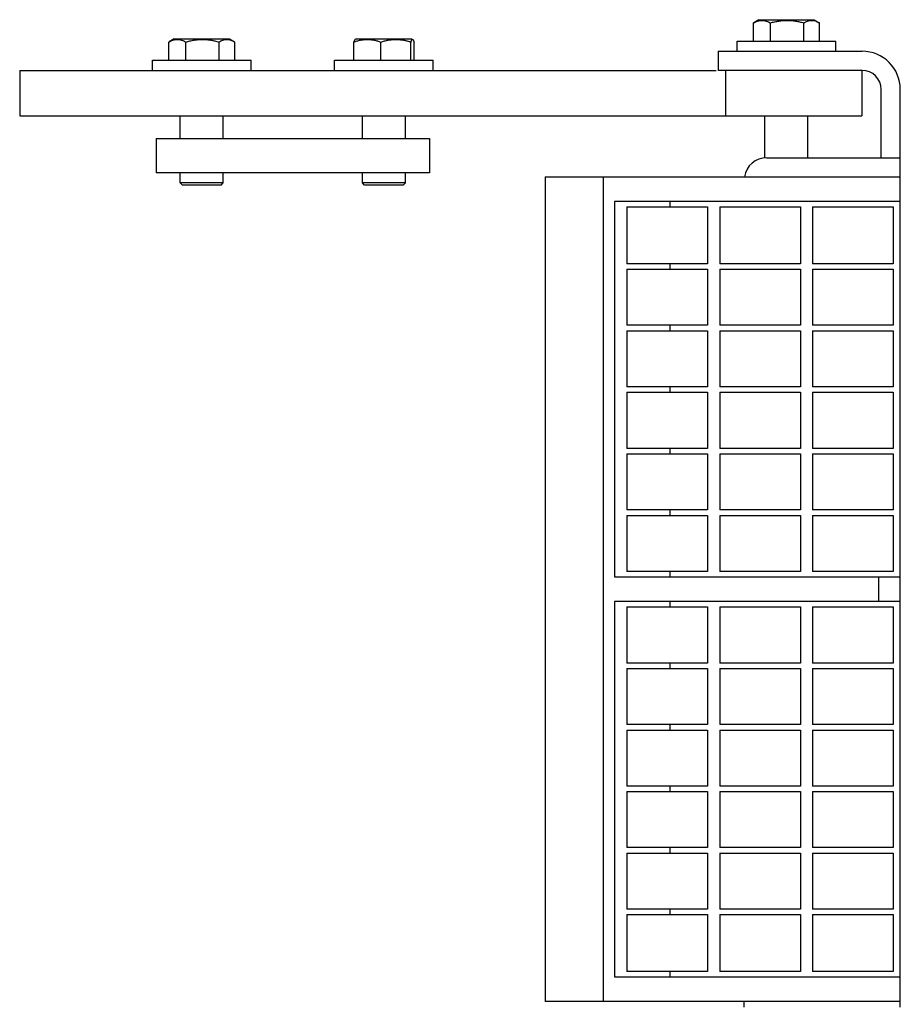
# Model space of a CAD drawing. Header units: inches. Extents: x 0 to 132, y 0 to 102.
# Tile 7 of 8: x 34.65 to 39.48, y 86.82 to 92.23. Entities that reach past the tile are written whole.
import ezdxf

# ---------------------------------------------------------------- set-up
doc = ezdxf.new("R2010")
doc.units = ezdxf.units.IN
doc.header["$LTSCALE"] = 7.26
doc.header["$MEASUREMENT"] = 0
for name, color, linetype in [('518353_WW_518353_24_BL4', 7, 'CONTINUOUS'), ('520309_BL92', 7, 'CONTINUOUS'), ('532387_BL93', 7, 'CONTINUOUS'), ('807_1830_10_1_SOLID1_BL122', 7, 'CONTINUOUS'), ('807_1830_11_1_SOLID1_BL193', 7, 'CONTINUOUS'), ('807_1830_12_1_SOLID1_BL186', 7, 'CONTINUOUS'), ('807_1830_13_1_SOLID1_BL188', 7, 'CONTINUOUS'), ('807_1830_14_1_SOLID1_BL120', 7, 'CONTINUOUS'), ('807_1830_15_1_SOLID1_BL161', 7, 'CONTINUOUS'), ('807_1830_16_1_SOLID1_BL156', 7, 'CONTINUOUS'), ('807_1830_17_1_SOLID1_BL157', 7, 'CONTINUOUS'), ('807_1830_18_1_SOLID1_BL127', 7, 'CONTINUOUS'), ('807_1830_19_1_SOLID1_BL187', 7, 'CONTINUOUS'), ('807_1830_1_1_SOLID1_BL159', 7, 'CONTINUOUS'), ('807_1830_1_SOLID1_BL185', 7, 'CONTINUOUS'), ('807_1830_20_1_SOLID1_BL183', 7, 'CONTINUOUS'), ('807_1830_21_1_SOLID1_BL118', 7, 'CONTINUOUS'), ('807_1830_22_1_SOLID1_BL116', 7, 'CONTINUOUS'), ('807_1830_23_1_SOLID1_BL158', 7, 'CONTINUOUS'), ('807_1830_24_1_SOLID1_BL154', 7, 'CONTINUOUS'), ('807_1830_25_1_SOLID1_BL121', 7, 'CONTINUOUS'), ('807_1830_26_1_SOLID1_BL155', 7, 'CONTINUOUS'), ('807_1830_27_1_SOLID1_BL129', 7, 'CONTINUOUS'), ('807_1830_28_1_SOLID1_BL125', 7, 'CONTINUOUS'), ('807_1830_29_1_SOLID1_BL182', 7, 'CONTINUOUS'), ('807_1830_2_1_SOLID1_BL160', 7, 'CONTINUOUS'), ('807_1830_30_1_SOLID1_BL192', 7, 'CONTINUOUS'), ('807_1830_31_1_SOLID1_BL123', 7, 'CONTINUOUS'), ('807_1830_32_1_SOLID1_BL162', 7, 'CONTINUOUS'), ('807_1830_33_1_SOLID1_BL152', 7, 'CONTINUOUS'), ('807_1830_34_1_SOLID1_BL191', 7, 'CONTINUOUS'), ('807_1830_35_1_SOLID1_BL189', 7, 'CONTINUOUS'), ('807_1830_36_1_SOLID1_BL163', 7, 'CONTINUOUS'), ('807_1830_3_1_SOLID1_BL128', 7, 'CONTINUOUS'), ('807_1830_4_1_SOLID1_BL184', 7, 'CONTINUOUS'), ('807_1830_5_1_SOLID1_BL190', 7, 'CONTINUOUS'), ('807_1830_6_1_SOLID1_BL153', 7, 'CONTINUOUS'), ('807_1830_7_1_SOLID1_BL119', 7, 'CONTINUOUS'), ('807_1830_8_1_SOLID1_BL124', 7, 'CONTINUOUS'), ('807_1830_9_1_SOLID1_BL126', 7, 'CONTINUOUS'), ('960616MSSF_BL10', 7, 'CONTINUOUS'), ('960616MSSF_BL26', 7, 'CONTINUOUS'), ('960616MSSF_BL9', 7, 'CONTINUOUS')]:
    doc.layers.add(name, color=color, linetype=linetype)

# ---------------------------------------------------------------- blocks, each defined once
blk = doc.blocks.new('518353_WW_518353_24_BL4', base_point=(68.4785, 65.2418))
at = {"layer": '518353_WW_518353_24_BL4', "color": 7, "linetype": 'CONTINUOUS'}
for p, q in [((38.4837, 92.0568), (38.4837, 91.9518)), ((38.4837, 92.0568), (39.2737, 92.0568)), ((39.2737, 91.9518), (38.4837, 91.9518)), ((39.3787, 91.4718), (39.3787, 91.8468)), ((39.4837, 91.3668), (39.4837, 91.8468)), ((38.7507, 91.4718), (39.4837, 91.4718)), ((38.6257, 86.8068), (38.6257, 86.8368)), ((39.4837, 86.8068), (39.4837, 86.8368))]:
    blk.add_line(p, q, dxfattribs=at)
for centre, radius, start, end in [((39.2737, 91.8468), 0.21, 0, 90), ((39.2737, 91.8468), 0.105, 0, 90), ((38.7507, 91.3468), 0.125, 90, 170.7069)]:
    blk.add_arc(centre, radius, start, end, dxfattribs=at)
blk = doc.blocks.new('960616MSSF_BL9', base_point=(35.6482, 91.7235))
at = {"layer": '960616MSSF_BL9', "color": 7, "linetype": 'CONTINUOUS'}
for p, q in [((35.4664, 92.0069), (35.4664, 92.1075)), ((35.4968, 92.125), (35.4684, 92.1086)), ((35.4968, 92.125), (35.7996, 92.125)), ((35.5609, 92.0069), (35.5609, 92.1075)), ((35.7427, 92.0069), (35.7427, 92.1075)), ((35.7996, 92.125), (35.828, 92.1086)), ((35.8278, 92.1087), (35.83, 92.1075)), ((35.83, 92.0069), (35.83, 92.1075)), ((35.3775, 91.9518), (35.3775, 92.0069)), ((35.3775, 92.0069), (35.9189, 92.0069)), ((35.9189, 91.9518), (35.9189, 92.0069)), ((35.5301, 91.5768), (35.5301, 91.7018)), ((35.7663, 91.5768), (35.7663, 91.7018)), ((35.5301, 91.3337), (35.5301, 91.3888)), ((35.7663, 91.3337), (35.7663, 91.3888)), ((35.5419, 91.3219), (35.5301, 91.3337)), ((35.7663, 91.3337), (35.5301, 91.3337)), ((35.7545, 91.3219), (35.5419, 91.3219)), ((35.7545, 91.3219), (35.7663, 91.3337))]:
    blk.add_line(p, q, dxfattribs=at)
for points, knots in [([(35.4664, 92.1075), (35.4702, 92.1096), (35.4778, 92.1134), (35.4896, 92.1179), (35.5015, 92.1208), (35.5136, 92.1218), (35.5257, 92.1208), (35.5377, 92.1179), (35.5495, 92.1134), (35.5571, 92.1096), (35.5609, 92.1075)], [0, 0, 0, 0, 0.130291, 0.256586, 0.379356, 0.500005, 0.620657, 0.74343, 0.869718, 1, 1, 1, 1]), ([(35.5609, 92.1075), (35.5683, 92.1096), (35.5831, 92.1135), (35.6058, 92.118), (35.6287, 92.1209), (35.6518, 92.1218), (35.6748, 92.1209), (35.6978, 92.118), (35.7204, 92.1135), (35.7353, 92.1096), (35.7427, 92.1075)], [0, 0, 0, 0, 0.125001, 0.250001, 0.375001, 0.5, 0.624999, 0.749999, 0.874999, 1, 1, 1, 1]), ([(35.7427, 92.1075), (35.7461, 92.1095), (35.7529, 92.1133), (35.7635, 92.1177), (35.7743, 92.1207), (35.7852, 92.1218), (35.7961, 92.1211), (35.8069, 92.1185), (35.8176, 92.1143), (35.8244, 92.1107), (35.8278, 92.1087)], [0, 0, 0, 0, 0.131692, 0.258667, 0.381401, 0.501454, 0.621227, 0.743254, 0.869289, 1, 1, 1, 1])]:
    blk.add_open_spline(points, degree=3, knots=knots, dxfattribs=at)
blk = doc.blocks.new('960616MSSF_BL10', base_point=(67.4596, 64.5195))
at = {"layer": '960616MSSF_BL10', "color": 7, "linetype": 'CONTINUOUS'}
for p, q in [((36.4829, 92.0069), (36.4829, 92.1075)), ((36.4968, 92.125), (36.4896, 92.1209)), ((36.4968, 92.125), (36.7996, 92.125)), ((36.6311, 92.0069), (36.6311, 92.1075)), ((36.7964, 92.0069), (36.7964, 92.1075)), ((36.7996, 92.125), (36.8068, 92.1209)), ((36.8135, 92.0069), (36.8135, 92.1075)), ((36.3775, 91.9518), (36.3775, 92.0069)), ((36.3775, 92.0069), (36.9189, 92.0069)), ((36.9189, 91.9518), (36.9189, 92.0069)), ((36.5301, 91.5768), (36.5301, 91.7018)), ((36.7663, 91.5768), (36.7663, 91.7018)), ((36.5301, 91.3337), (36.5301, 91.3888)), ((36.7663, 91.3337), (36.7663, 91.3888)), ((36.5419, 91.3219), (36.5301, 91.3337)), ((36.7663, 91.3337), (36.5301, 91.3337)), ((36.7545, 91.3219), (36.5419, 91.3219)), ((36.7545, 91.3219), (36.7663, 91.3337))]:
    blk.add_line(p, q, dxfattribs=at)
for points, knots in [([(36.4829, 92.1075), (36.4889, 92.1096), (36.501, 92.1135), (36.5194, 92.118), (36.5381, 92.1209), (36.557, 92.1218), (36.5758, 92.1209), (36.5945, 92.118), (36.613, 92.1135), (36.6251, 92.1096), (36.6311, 92.1075)], [0, 0, 0, 0, 0.126059, 0.251308, 0.375861, 0.500001, 0.624142, 0.748695, 0.873943, 1, 1, 1, 1]), ([(36.49, 92.1211), (36.4897, 92.1209), (36.489, 92.1204), (36.4881, 92.1193), (36.4872, 92.118), (36.4863, 92.1164), (36.4855, 92.1145), (36.4842, 92.1115), (36.4834, 92.1091), (36.4829, 92.1075)], [0, 0, 0, 0, 0.073086, 0.160252, 0.262916, 0.381383, 0.515221, 0.663596, 1, 1, 1, 1]), ([(36.6311, 92.1075), (36.6378, 92.1096), (36.6513, 92.1135), (36.6719, 92.118), (36.6928, 92.1209), (36.7138, 92.1218), (36.7348, 92.1209), (36.7556, 92.118), (36.7762, 92.1135), (36.7897, 92.1096), (36.7964, 92.1075)], [0, 0, 0, 0, 0.125444, 0.250548, 0.37536, 0.5, 0.62464, 0.749452, 0.874556, 1, 1, 1, 1]), ([(36.7964, 92.1075), (36.7968, 92.1086), (36.7976, 92.1109), (36.7988, 92.114), (36.8, 92.1166), (36.8012, 92.1187), (36.8023, 92.1201), (36.8032, 92.1209), (36.8038, 92.1213), (36.8045, 92.1215), (36.8051, 92.1215), (36.8058, 92.1214), (36.8062, 92.1212), (36.8064, 92.1211)], [0, 0, 0, 0, 0.200729, 0.380576, 0.537256, 0.668845, 0.774963, 0.819218, 0.858537, 0.894256, 0.928255, 0.962794, 1, 1, 1, 1]), ([(36.8064, 92.1211), (36.8067, 92.1209), (36.8074, 92.1204), (36.8083, 92.1193), (36.8092, 92.118), (36.81, 92.1164), (36.8109, 92.1145), (36.8121, 92.1115), (36.813, 92.1091), (36.8135, 92.1075)], [0, 0, 0, 0, 0.073086, 0.160252, 0.262916, 0.381383, 0.515221, 0.663596, 1, 1, 1, 1])]:
    blk.add_open_spline(points, degree=3, knots=knots, dxfattribs=at)
blk = doc.blocks.new('960616MSSF_BL26', base_point=(68.6173, 65.7595))
at = {"layer": '960616MSSF_BL26', "color": 7, "linetype": 'CONTINUOUS'}
for p, q in [((38.6769, 92.1119), (38.6769, 92.2125)), ((38.7073, 92.23), (38.6789, 92.2136)), ((38.7073, 92.23), (39.0101, 92.23)), ((38.7714, 92.1119), (38.7714, 92.2125)), ((38.9532, 92.1119), (38.9532, 92.2125)), ((39.0101, 92.23), (39.0385, 92.2136)), ((39.0383, 92.2137), (39.0405, 92.2125)), ((39.0405, 92.1119), (39.0405, 92.2125)), ((38.588, 92.0568), (38.588, 92.1119)), ((38.588, 92.1119), (39.1294, 92.1119)), ((39.1294, 92.0568), (39.1294, 92.1119)), ((38.7406, 91.4707), (38.7406, 91.7018)), ((38.9768, 91.4718), (38.9768, 91.7018))]:
    blk.add_line(p, q, dxfattribs=at)
for points, knots in [([(38.6769, 92.2125), (38.6807, 92.2146), (38.6883, 92.2184), (38.7001, 92.2229), (38.712, 92.2258), (38.7241, 92.2268), (38.7362, 92.2258), (38.7482, 92.2229), (38.76, 92.2184), (38.7676, 92.2146), (38.7714, 92.2125)], [0, 0, 0, 0, 0.130291, 0.256586, 0.379356, 0.500005, 0.620657, 0.74343, 0.869718, 1, 1, 1, 1]), ([(38.7714, 92.2125), (38.7788, 92.2146), (38.7936, 92.2185), (38.8163, 92.223), (38.8392, 92.2259), (38.8623, 92.2268), (38.8853, 92.2259), (38.9083, 92.223), (38.9309, 92.2185), (38.9458, 92.2146), (38.9532, 92.2125)], [0, 0, 0, 0, 0.125001, 0.250001, 0.375001, 0.5, 0.624999, 0.749999, 0.874999, 1, 1, 1, 1]), ([(38.9532, 92.2125), (38.9566, 92.2145), (38.9634, 92.2183), (38.974, 92.2227), (38.9848, 92.2257), (38.9957, 92.2268), (39.0066, 92.2261), (39.0174, 92.2235), (39.0281, 92.2193), (39.0349, 92.2157), (39.0383, 92.2137)], [0, 0, 0, 0, 0.131692, 0.258667, 0.381401, 0.501454, 0.621227, 0.743254, 0.869289, 1, 1, 1, 1])]:
    blk.add_open_spline(points, degree=3, knots=knots, dxfattribs=at)
blk = doc.blocks.new('520309_BL92', base_point=(66.5083, 64.3808))
at = {"layer": '520309_BL92', "color": 7, "linetype": 'CONTINUOUS'}
for p, q in [((34.6482, 91.9518), (34.6482, 91.7018)), ((34.6482, 91.9518), (38.4725, 91.9518)), ((38.5232, 91.9518), (38.5232, 91.7018)), ((39.2732, 91.9518), (39.2732, 91.7018)), ((34.6482, 91.7018), (39.2732, 91.7018))]:
    blk.add_line(p, q, dxfattribs=at)
blk = doc.blocks.new('532387_BL93', base_point=(66.6958, 64.2558))
at = {"layer": '532387_BL93', "color": 7, "linetype": 'CONTINUOUS'}
for p, q in [((35.3982, 91.5768), (35.3982, 91.3888)), ((35.3982, 91.5768), (36.8982, 91.5768)), ((36.8982, 91.5768), (36.8982, 91.3888)), ((36.8982, 91.3888), (35.3982, 91.3888))]:
    blk.add_line(p, q, dxfattribs=at)
blk = doc.blocks.new('807_1830_22_1_SOLID1_BL116', base_point=(67.6585, 65.9508))
at = {"layer": '807_1830_22_1_SOLID1_BL116', "color": 7, "linetype": 'CONTINUOUS'}
for p, q in [((37.5337, 91.3668), (37.5337, 86.8368)), ((37.5337, 91.3668), (39.4837, 91.3668)), ((37.8537, 86.8368), (37.8537, 91.3668)), ((39.4837, 86.8368), (39.4837, 91.3668)), ((37.9137, 91.2318), (37.9137, 89.1693)), ((39.4837, 91.2318), (37.9137, 91.2318)), ((38.2191, 91.2018), (38.2191, 91.2318)), ((38.2191, 90.8593), (38.2191, 90.8893)), ((38.2191, 90.5213), (38.2191, 90.5513)), ((38.2191, 90.1833), (38.2191, 90.2133)), ((38.2191, 89.8453), (38.2191, 89.8753)), ((38.2191, 89.5073), (38.2191, 89.5373)), ((38.2191, 89.1693), (38.2191, 89.1993)), ((37.9137, 89.1693), (39.4837, 89.1693)), ((39.3639, 89.1693), (39.3639, 89.0343)), ((37.9137, 89.0343), (37.9137, 86.9718)), ((39.4837, 89.0343), (37.9137, 89.0343)), ((38.2191, 89.0043), (38.2191, 89.0343)), ((38.2191, 88.6663), (38.2191, 88.6963)), ((38.2191, 88.3283), (38.2191, 88.3583)), ((38.2191, 87.9903), (38.2191, 88.0203)), ((38.2191, 87.6523), (38.2191, 87.6823)), ((38.2191, 87.3143), (38.2191, 87.3443)), ((37.9137, 86.9718), (39.4837, 86.9718)), ((38.2191, 86.9718), (38.2191, 87.0018)), ((39.4837, 86.8368), (37.5337, 86.8368))]:
    blk.add_line(p, q, dxfattribs=at)
blk = doc.blocks.new('807_1830_21_1_SOLID1_BL118', base_point=(38.2037, 91.0456))
at = {"layer": '807_1830_21_1_SOLID1_BL118', "color": 7, "linetype": 'CONTINUOUS'}
for p, q in [((37.9822, 91.2018), (37.9822, 90.8893)), ((37.9822, 91.2018), (38.4252, 91.2018)), ((38.4252, 91.2018), (38.4252, 90.8893)), ((38.4252, 90.8893), (37.9822, 90.8893))]:
    blk.add_line(p, q, dxfattribs=at)
blk = doc.blocks.new('807_1830_7_1_SOLID1_BL119', base_point=(38.2037, 90.7053))
at = {"layer": '807_1830_7_1_SOLID1_BL119', "color": 7, "linetype": 'CONTINUOUS'}
for p, q in [((37.9822, 90.8593), (37.9822, 90.5513)), ((37.9822, 90.8593), (38.4252, 90.8593)), ((38.4252, 90.8593), (38.4252, 90.5513)), ((38.4252, 90.5513), (37.9822, 90.5513))]:
    blk.add_line(p, q, dxfattribs=at)
blk = doc.blocks.new('807_1830_14_1_SOLID1_BL120', base_point=(38.2037, 90.3673))
at = {"layer": '807_1830_14_1_SOLID1_BL120', "color": 7, "linetype": 'CONTINUOUS'}
for p, q in [((37.9822, 90.5213), (37.9822, 90.2133)), ((37.9822, 90.5213), (38.4252, 90.5213)), ((38.4252, 90.5213), (38.4252, 90.2133)), ((38.4252, 90.2133), (37.9822, 90.2133))]:
    blk.add_line(p, q, dxfattribs=at)
blk = doc.blocks.new('807_1830_25_1_SOLID1_BL121', base_point=(38.2037, 90.0293))
at = {"layer": '807_1830_25_1_SOLID1_BL121', "color": 7, "linetype": 'CONTINUOUS'}
for p, q in [((37.9822, 90.1833), (37.9822, 89.8753)), ((37.9822, 90.1833), (38.4252, 90.1833)), ((38.4252, 90.1833), (38.4252, 89.8753)), ((38.4252, 89.8753), (37.9822, 89.8753))]:
    blk.add_line(p, q, dxfattribs=at)
blk = doc.blocks.new('807_1830_10_1_SOLID1_BL122', base_point=(38.2037, 89.6913))
at = {"layer": '807_1830_10_1_SOLID1_BL122', "color": 7, "linetype": 'CONTINUOUS'}
for p, q in [((37.9822, 89.8453), (37.9822, 89.5373)), ((37.9822, 89.8453), (38.4252, 89.8453)), ((38.4252, 89.8453), (38.4252, 89.5373)), ((38.4252, 89.5373), (37.9822, 89.5373))]:
    blk.add_line(p, q, dxfattribs=at)
blk = doc.blocks.new('807_1830_31_1_SOLID1_BL123', base_point=(38.2037, 89.3533))
at = {"layer": '807_1830_31_1_SOLID1_BL123', "color": 7, "linetype": 'CONTINUOUS'}
for p, q in [((37.9822, 89.5073), (37.9822, 89.1993)), ((37.9822, 89.5073), (38.4252, 89.5073)), ((38.4252, 89.5073), (38.4252, 89.1993)), ((38.4252, 89.1993), (37.9822, 89.1993))]:
    blk.add_line(p, q, dxfattribs=at)
blk = doc.blocks.new('807_1830_8_1_SOLID1_BL124', base_point=(38.2037, 88.8503))
at = {"layer": '807_1830_8_1_SOLID1_BL124', "color": 7, "linetype": 'CONTINUOUS'}
for p, q in [((37.9822, 89.0043), (37.9822, 88.6963)), ((37.9822, 89.0043), (38.4252, 89.0043)), ((38.4252, 89.0043), (38.4252, 88.6963)), ((38.4252, 88.6963), (37.9822, 88.6963))]:
    blk.add_line(p, q, dxfattribs=at)
blk = doc.blocks.new('807_1830_28_1_SOLID1_BL125', base_point=(38.2037, 88.5123))
at = {"layer": '807_1830_28_1_SOLID1_BL125', "color": 7, "linetype": 'CONTINUOUS'}
for p, q in [((37.9822, 88.6663), (37.9822, 88.3583)), ((37.9822, 88.6663), (38.4252, 88.6663)), ((38.4252, 88.6663), (38.4252, 88.3583)), ((38.4252, 88.3583), (37.9822, 88.3583))]:
    blk.add_line(p, q, dxfattribs=at)
blk = doc.blocks.new('807_1830_9_1_SOLID1_BL126', base_point=(38.2037, 88.1743))
at = {"layer": '807_1830_9_1_SOLID1_BL126', "color": 7, "linetype": 'CONTINUOUS'}
for p, q in [((37.9822, 88.3283), (37.9822, 88.0203)), ((37.9822, 88.3283), (38.4252, 88.3283)), ((38.4252, 88.3283), (38.4252, 88.0203)), ((38.4252, 88.0203), (37.9822, 88.0203))]:
    blk.add_line(p, q, dxfattribs=at)
blk = doc.blocks.new('807_1830_18_1_SOLID1_BL127', base_point=(38.2037, 87.8363))
at = {"layer": '807_1830_18_1_SOLID1_BL127', "color": 7, "linetype": 'CONTINUOUS'}
for p, q in [((37.9822, 87.9903), (37.9822, 87.6823)), ((37.9822, 87.9903), (38.4252, 87.9903)), ((38.4252, 87.9903), (38.4252, 87.6823)), ((38.4252, 87.6823), (37.9822, 87.6823))]:
    blk.add_line(p, q, dxfattribs=at)
blk = doc.blocks.new('807_1830_3_1_SOLID1_BL128', base_point=(38.2037, 87.4983))
at = {"layer": '807_1830_3_1_SOLID1_BL128', "color": 7, "linetype": 'CONTINUOUS'}
for p, q in [((37.9822, 87.6523), (37.9822, 87.3443)), ((37.9822, 87.6523), (38.4252, 87.6523)), ((38.4252, 87.6523), (38.4252, 87.3443)), ((38.4252, 87.3443), (37.9822, 87.3443))]:
    blk.add_line(p, q, dxfattribs=at)
blk = doc.blocks.new('807_1830_27_1_SOLID1_BL129', base_point=(38.2037, 87.1581))
at = {"layer": '807_1830_27_1_SOLID1_BL129', "color": 7, "linetype": 'CONTINUOUS'}
for p, q in [((37.9822, 87.3143), (37.9822, 87.0018)), ((37.9822, 87.3143), (38.4252, 87.3143)), ((38.4252, 87.3143), (38.4252, 87.0018)), ((38.4252, 87.0018), (37.9822, 87.0018))]:
    blk.add_line(p, q, dxfattribs=at)
blk = doc.blocks.new('807_1830_33_1_SOLID1_BL152', base_point=(38.7137, 91.0456))
at = {"layer": '807_1830_33_1_SOLID1_BL152', "color": 7, "linetype": 'CONTINUOUS'}
for p, q in [((38.4922, 91.2018), (38.4922, 90.8893)), ((38.4922, 91.2018), (38.9352, 91.2018)), ((38.9352, 91.2018), (38.9352, 90.8893)), ((38.9352, 90.8893), (38.4922, 90.8893))]:
    blk.add_line(p, q, dxfattribs=at)
blk = doc.blocks.new('807_1830_6_1_SOLID1_BL153', base_point=(38.7137, 90.7053))
at = {"layer": '807_1830_6_1_SOLID1_BL153', "color": 7, "linetype": 'CONTINUOUS'}
for p, q in [((38.4922, 90.8593), (38.4922, 90.5513)), ((38.4922, 90.8593), (38.9352, 90.8593)), ((38.9352, 90.8593), (38.9352, 90.5513)), ((38.9352, 90.5513), (38.4922, 90.5513))]:
    blk.add_line(p, q, dxfattribs=at)
blk = doc.blocks.new('807_1830_24_1_SOLID1_BL154', base_point=(38.7137, 90.3673))
at = {"layer": '807_1830_24_1_SOLID1_BL154', "color": 7, "linetype": 'CONTINUOUS'}
for p, q in [((38.4922, 90.5213), (38.4922, 90.2133)), ((38.4922, 90.5213), (38.9352, 90.5213)), ((38.9352, 90.5213), (38.9352, 90.2133)), ((38.9352, 90.2133), (38.4922, 90.2133))]:
    blk.add_line(p, q, dxfattribs=at)
blk = doc.blocks.new('807_1830_26_1_SOLID1_BL155', base_point=(38.7137, 90.0293))
at = {"layer": '807_1830_26_1_SOLID1_BL155', "color": 7, "linetype": 'CONTINUOUS'}
for p, q in [((38.4922, 90.1833), (38.4922, 89.8753)), ((38.4922, 90.1833), (38.9352, 90.1833)), ((38.9352, 90.1833), (38.9352, 89.8753)), ((38.9352, 89.8753), (38.4922, 89.8753))]:
    blk.add_line(p, q, dxfattribs=at)
blk = doc.blocks.new('807_1830_16_1_SOLID1_BL156', base_point=(38.7137, 89.6913))
at = {"layer": '807_1830_16_1_SOLID1_BL156', "color": 7, "linetype": 'CONTINUOUS'}
for p, q in [((38.4922, 89.8453), (38.4922, 89.5373)), ((38.4922, 89.8453), (38.9352, 89.8453)), ((38.9352, 89.8453), (38.9352, 89.5373)), ((38.9352, 89.5373), (38.4922, 89.5373))]:
    blk.add_line(p, q, dxfattribs=at)
blk = doc.blocks.new('807_1830_17_1_SOLID1_BL157', base_point=(38.7137, 89.3533))
at = {"layer": '807_1830_17_1_SOLID1_BL157', "color": 7, "linetype": 'CONTINUOUS'}
for p, q in [((38.4922, 89.5073), (38.4922, 89.1993)), ((38.4922, 89.5073), (38.9352, 89.5073)), ((38.9352, 89.5073), (38.9352, 89.1993)), ((38.9352, 89.1993), (38.4922, 89.1993))]:
    blk.add_line(p, q, dxfattribs=at)
blk = doc.blocks.new('807_1830_23_1_SOLID1_BL158', base_point=(38.7137, 88.8503))
at = {"layer": '807_1830_23_1_SOLID1_BL158', "color": 7, "linetype": 'CONTINUOUS'}
for p, q in [((38.4922, 89.0043), (38.4922, 88.6963)), ((38.4922, 89.0043), (38.9352, 89.0043)), ((38.9352, 89.0043), (38.9352, 88.6963)), ((38.9352, 88.6963), (38.4922, 88.6963))]:
    blk.add_line(p, q, dxfattribs=at)
blk = doc.blocks.new('807_1830_1_1_SOLID1_BL159', base_point=(38.7137, 88.5123))
at = {"layer": '807_1830_1_1_SOLID1_BL159', "color": 7, "linetype": 'CONTINUOUS'}
for p, q in [((38.4922, 88.6663), (38.4922, 88.3583)), ((38.4922, 88.6663), (38.9352, 88.6663)), ((38.9352, 88.6663), (38.9352, 88.3583)), ((38.9352, 88.3583), (38.4922, 88.3583))]:
    blk.add_line(p, q, dxfattribs=at)
blk = doc.blocks.new('807_1830_2_1_SOLID1_BL160', base_point=(38.7137, 88.1743))
at = {"layer": '807_1830_2_1_SOLID1_BL160', "color": 7, "linetype": 'CONTINUOUS'}
for p, q in [((38.4922, 88.3283), (38.4922, 88.0203)), ((38.4922, 88.3283), (38.9352, 88.3283)), ((38.9352, 88.3283), (38.9352, 88.0203)), ((38.9352, 88.0203), (38.4922, 88.0203))]:
    blk.add_line(p, q, dxfattribs=at)
blk = doc.blocks.new('807_1830_15_1_SOLID1_BL161', base_point=(38.7137, 87.8363))
at = {"layer": '807_1830_15_1_SOLID1_BL161', "color": 7, "linetype": 'CONTINUOUS'}
for p, q in [((38.4922, 87.9903), (38.4922, 87.6823)), ((38.4922, 87.9903), (38.9352, 87.9903)), ((38.9352, 87.9903), (38.9352, 87.6823)), ((38.9352, 87.6823), (38.4922, 87.6823))]:
    blk.add_line(p, q, dxfattribs=at)
blk = doc.blocks.new('807_1830_32_1_SOLID1_BL162', base_point=(38.7137, 87.4983))
at = {"layer": '807_1830_32_1_SOLID1_BL162', "color": 7, "linetype": 'CONTINUOUS'}
for p, q in [((38.4922, 87.6523), (38.4922, 87.3443)), ((38.4922, 87.6523), (38.9352, 87.6523)), ((38.9352, 87.6523), (38.9352, 87.3443)), ((38.9352, 87.3443), (38.4922, 87.3443))]:
    blk.add_line(p, q, dxfattribs=at)
blk = doc.blocks.new('807_1830_36_1_SOLID1_BL163', base_point=(38.7137, 87.1581))
at = {"layer": '807_1830_36_1_SOLID1_BL163', "color": 7, "linetype": 'CONTINUOUS'}
for p, q in [((38.4922, 87.3143), (38.4922, 87.0018)), ((38.4922, 87.3143), (38.9352, 87.3143)), ((38.9352, 87.3143), (38.9352, 87.0018)), ((38.9352, 87.0018), (38.4922, 87.0018))]:
    blk.add_line(p, q, dxfattribs=at)
blk = doc.blocks.new('807_1830_29_1_SOLID1_BL182', base_point=(68.3103, 66.0418))
at = {"layer": '807_1830_29_1_SOLID1_BL182', "color": 7, "linetype": 'CONTINUOUS'}
for p, q in [((39.0022, 91.2018), (39.0022, 90.8893)), ((39.0022, 91.2018), (39.4452, 91.2018)), ((39.4452, 91.2018), (39.4452, 90.8893)), ((39.4452, 90.8893), (39.0022, 90.8893))]:
    blk.add_line(p, q, dxfattribs=at)
blk = doc.blocks.new('807_1830_20_1_SOLID1_BL183', base_point=(68.139, 65.8705))
at = {"layer": '807_1830_20_1_SOLID1_BL183', "color": 7, "linetype": 'CONTINUOUS'}
for p, q in [((39.0022, 90.8593), (39.0022, 90.5513)), ((39.0022, 90.8593), (39.4452, 90.8593)), ((39.4452, 90.8593), (39.4452, 90.5513)), ((39.4452, 90.5513), (39.0022, 90.5513))]:
    blk.add_line(p, q, dxfattribs=at)
blk = doc.blocks.new('807_1830_4_1_SOLID1_BL184', base_point=(67.97, 65.7015))
at = {"layer": '807_1830_4_1_SOLID1_BL184', "color": 7, "linetype": 'CONTINUOUS'}
for p, q in [((39.0022, 90.5213), (39.0022, 90.2133)), ((39.0022, 90.5213), (39.4452, 90.5213)), ((39.4452, 90.5213), (39.4452, 90.2133)), ((39.4452, 90.2133), (39.0022, 90.2133))]:
    blk.add_line(p, q, dxfattribs=at)
blk = doc.blocks.new('807_1830_1_SOLID1_BL185', base_point=(67.801, 65.5325))
at = {"layer": '807_1830_1_SOLID1_BL185', "color": 7, "linetype": 'CONTINUOUS'}
for p, q in [((39.0022, 90.1833), (39.0022, 89.8753)), ((39.0022, 90.1833), (39.4452, 90.1833)), ((39.4452, 90.1833), (39.4452, 89.8753)), ((39.4452, 89.8753), (39.0022, 89.8753))]:
    blk.add_line(p, q, dxfattribs=at)
blk = doc.blocks.new('807_1830_12_1_SOLID1_BL186', base_point=(67.632, 65.3635))
at = {"layer": '807_1830_12_1_SOLID1_BL186', "color": 7, "linetype": 'CONTINUOUS'}
for p, q in [((39.0022, 89.8453), (39.0022, 89.5373)), ((39.0022, 89.8453), (39.4452, 89.8453)), ((39.4452, 89.8453), (39.4452, 89.5373)), ((39.4452, 89.5373), (39.0022, 89.5373))]:
    blk.add_line(p, q, dxfattribs=at)
blk = doc.blocks.new('807_1830_19_1_SOLID1_BL187', base_point=(67.463, 65.1945))
at = {"layer": '807_1830_19_1_SOLID1_BL187', "color": 7, "linetype": 'CONTINUOUS'}
for p, q in [((39.0022, 89.5073), (39.0022, 89.1993)), ((39.0022, 89.5073), (39.4452, 89.5073)), ((39.4452, 89.5073), (39.4452, 89.1993)), ((39.4452, 89.1993), (39.0022, 89.1993))]:
    blk.add_line(p, q, dxfattribs=at)
blk = doc.blocks.new('807_1830_13_1_SOLID1_BL188', base_point=(67.2115, 64.943))
at = {"layer": '807_1830_13_1_SOLID1_BL188', "color": 7, "linetype": 'CONTINUOUS'}
for p, q in [((39.0022, 89.0043), (39.0022, 88.6963)), ((39.0022, 89.0043), (39.4452, 89.0043)), ((39.4452, 89.0043), (39.4452, 88.6963)), ((39.4452, 88.6963), (39.0022, 88.6963))]:
    blk.add_line(p, q, dxfattribs=at)
blk = doc.blocks.new('807_1830_35_1_SOLID1_BL189', base_point=(67.0425, 64.774))
at = {"layer": '807_1830_35_1_SOLID1_BL189', "color": 7, "linetype": 'CONTINUOUS'}
for p, q in [((39.0022, 88.6663), (39.0022, 88.3583)), ((39.0022, 88.6663), (39.4452, 88.6663)), ((39.4452, 88.6663), (39.4452, 88.3583)), ((39.4452, 88.3583), (39.0022, 88.3583))]:
    blk.add_line(p, q, dxfattribs=at)
blk = doc.blocks.new('807_1830_5_1_SOLID1_BL190', base_point=(66.8735, 64.605))
at = {"layer": '807_1830_5_1_SOLID1_BL190', "color": 7, "linetype": 'CONTINUOUS'}
for p, q in [((39.0022, 88.3283), (39.0022, 88.0203)), ((39.0022, 88.3283), (39.4452, 88.3283)), ((39.4452, 88.3283), (39.4452, 88.0203)), ((39.4452, 88.0203), (39.0022, 88.0203))]:
    blk.add_line(p, q, dxfattribs=at)
blk = doc.blocks.new('807_1830_34_1_SOLID1_BL191', base_point=(66.7045, 64.436))
at = {"layer": '807_1830_34_1_SOLID1_BL191', "color": 7, "linetype": 'CONTINUOUS'}
for p, q in [((39.0022, 87.9903), (39.0022, 87.6823)), ((39.0022, 87.9903), (39.4452, 87.9903)), ((39.4452, 87.9903), (39.4452, 87.6823)), ((39.4452, 87.6823), (39.0022, 87.6823))]:
    blk.add_line(p, q, dxfattribs=at)
blk = doc.blocks.new('807_1830_30_1_SOLID1_BL192', base_point=(66.5355, 64.267))
at = {"layer": '807_1830_30_1_SOLID1_BL192', "color": 7, "linetype": 'CONTINUOUS'}
for p, q in [((39.0022, 87.6523), (39.0022, 87.3443)), ((39.0022, 87.6523), (39.4452, 87.6523)), ((39.4452, 87.6523), (39.4452, 87.3443)), ((39.4452, 87.3443), (39.0022, 87.3443))]:
    blk.add_line(p, q, dxfattribs=at)
blk = doc.blocks.new('807_1830_11_1_SOLID1_BL193', base_point=(66.3665, 64.098))
at = {"layer": '807_1830_11_1_SOLID1_BL193', "color": 7, "linetype": 'CONTINUOUS'}
for p, q in [((39.0022, 87.3143), (39.0022, 87.0018)), ((39.0022, 87.3143), (39.4452, 87.3143)), ((39.4452, 87.3143), (39.4452, 87.0018)), ((39.4452, 87.0018), (39.0022, 87.0018))]:
    blk.add_line(p, q, dxfattribs=at)

msp = doc.modelspace()

# ---------------------------------------------------------------- block references
at = {"layer": '518353_WW_518353_24_BL4'}
msp.add_blockref('518353_WW_518353_24_BL4', (68.4785, 65.2418), dxfattribs=at)
at = {"layer": '520309_BL92'}
msp.add_blockref('520309_BL92', (66.5083, 64.3808), dxfattribs=at)
at = {"layer": '532387_BL93'}
msp.add_blockref('532387_BL93', (66.6958, 64.2558), dxfattribs=at)
at = {"layer": '807_1830_10_1_SOLID1_BL122'}
msp.add_blockref('807_1830_10_1_SOLID1_BL122', (38.2037, 89.6913), dxfattribs=at)
at = {"layer": '807_1830_11_1_SOLID1_BL193'}
msp.add_blockref('807_1830_11_1_SOLID1_BL193', (66.3665, 64.098), dxfattribs=at)
at = {"layer": '807_1830_12_1_SOLID1_BL186'}
msp.add_blockref('807_1830_12_1_SOLID1_BL186', (67.632, 65.3635), dxfattribs=at)
at = {"layer": '807_1830_13_1_SOLID1_BL188'}
msp.add_blockref('807_1830_13_1_SOLID1_BL188', (67.2115, 64.943), dxfattribs=at)
at = {"layer": '807_1830_14_1_SOLID1_BL120'}
msp.add_blockref('807_1830_14_1_SOLID1_BL120', (38.2037, 90.3673), dxfattribs=at)
at = {"layer": '807_1830_15_1_SOLID1_BL161'}
msp.add_blockref('807_1830_15_1_SOLID1_BL161', (38.7137, 87.8363), dxfattribs=at)
at = {"layer": '807_1830_16_1_SOLID1_BL156'}
msp.add_blockref('807_1830_16_1_SOLID1_BL156', (38.7137, 89.6913), dxfattribs=at)
at = {"layer": '807_1830_17_1_SOLID1_BL157'}
msp.add_blockref('807_1830_17_1_SOLID1_BL157', (38.7137, 89.3533), dxfattribs=at)
at = {"layer": '807_1830_18_1_SOLID1_BL127'}
msp.add_blockref('807_1830_18_1_SOLID1_BL127', (38.2037, 87.8363), dxfattribs=at)
at = {"layer": '807_1830_19_1_SOLID1_BL187'}
msp.add_blockref('807_1830_19_1_SOLID1_BL187', (67.463, 65.1945), dxfattribs=at)
at = {"layer": '807_1830_1_1_SOLID1_BL159'}
msp.add_blockref('807_1830_1_1_SOLID1_BL159', (38.7137, 88.5123), dxfattribs=at)
at = {"layer": '807_1830_1_SOLID1_BL185'}
msp.add_blockref('807_1830_1_SOLID1_BL185', (67.801, 65.5325), dxfattribs=at)
at = {"layer": '807_1830_20_1_SOLID1_BL183'}
msp.add_blockref('807_1830_20_1_SOLID1_BL183', (68.139, 65.8705), dxfattribs=at)
at = {"layer": '807_1830_21_1_SOLID1_BL118'}
msp.add_blockref('807_1830_21_1_SOLID1_BL118', (38.2037, 91.0456), dxfattribs=at)
at = {"layer": '807_1830_22_1_SOLID1_BL116'}
msp.add_blockref('807_1830_22_1_SOLID1_BL116', (67.6585, 65.9508), dxfattribs=at)
at = {"layer": '807_1830_23_1_SOLID1_BL158'}
msp.add_blockref('807_1830_23_1_SOLID1_BL158', (38.7137, 88.8503), dxfattribs=at)
at = {"layer": '807_1830_24_1_SOLID1_BL154'}
msp.add_blockref('807_1830_24_1_SOLID1_BL154', (38.7137, 90.3673), dxfattribs=at)
at = {"layer": '807_1830_25_1_SOLID1_BL121'}
msp.add_blockref('807_1830_25_1_SOLID1_BL121', (38.2037, 90.0293), dxfattribs=at)
at = {"layer": '807_1830_26_1_SOLID1_BL155'}
msp.add_blockref('807_1830_26_1_SOLID1_BL155', (38.7137, 90.0293), dxfattribs=at)
at = {"layer": '807_1830_27_1_SOLID1_BL129'}
msp.add_blockref('807_1830_27_1_SOLID1_BL129', (38.2037, 87.1581), dxfattribs=at)
at = {"layer": '807_1830_28_1_SOLID1_BL125'}
msp.add_blockref('807_1830_28_1_SOLID1_BL125', (38.2037, 88.5123), dxfattribs=at)
at = {"layer": '807_1830_29_1_SOLID1_BL182'}
msp.add_blockref('807_1830_29_1_SOLID1_BL182', (68.3103, 66.0418), dxfattribs=at)
at = {"layer": '807_1830_2_1_SOLID1_BL160'}
msp.add_blockref('807_1830_2_1_SOLID1_BL160', (38.7137, 88.1743), dxfattribs=at)
at = {"layer": '807_1830_30_1_SOLID1_BL192'}
msp.add_blockref('807_1830_30_1_SOLID1_BL192', (66.5355, 64.267), dxfattribs=at)
at = {"layer": '807_1830_31_1_SOLID1_BL123'}
msp.add_blockref('807_1830_31_1_SOLID1_BL123', (38.2037, 89.3533), dxfattribs=at)
at = {"layer": '807_1830_32_1_SOLID1_BL162'}
msp.add_blockref('807_1830_32_1_SOLID1_BL162', (38.7137, 87.4983), dxfattribs=at)
at = {"layer": '807_1830_33_1_SOLID1_BL152'}
msp.add_blockref('807_1830_33_1_SOLID1_BL152', (38.7137, 91.0456), dxfattribs=at)
at = {"layer": '807_1830_34_1_SOLID1_BL191'}
msp.add_blockref('807_1830_34_1_SOLID1_BL191', (66.7045, 64.436), dxfattribs=at)
at = {"layer": '807_1830_35_1_SOLID1_BL189'}
msp.add_blockref('807_1830_35_1_SOLID1_BL189', (67.0425, 64.774), dxfattribs=at)
at = {"layer": '807_1830_36_1_SOLID1_BL163'}
msp.add_blockref('807_1830_36_1_SOLID1_BL163', (38.7137, 87.1581), dxfattribs=at)
at = {"layer": '807_1830_3_1_SOLID1_BL128'}
msp.add_blockref('807_1830_3_1_SOLID1_BL128', (38.2037, 87.4983), dxfattribs=at)
at = {"layer": '807_1830_4_1_SOLID1_BL184'}
msp.add_blockref('807_1830_4_1_SOLID1_BL184', (67.97, 65.7015), dxfattribs=at)
at = {"layer": '807_1830_5_1_SOLID1_BL190'}
msp.add_blockref('807_1830_5_1_SOLID1_BL190', (66.8735, 64.605), dxfattribs=at)
at = {"layer": '807_1830_6_1_SOLID1_BL153'}
msp.add_blockref('807_1830_6_1_SOLID1_BL153', (38.7137, 90.7053), dxfattribs=at)
at = {"layer": '807_1830_7_1_SOLID1_BL119'}
msp.add_blockref('807_1830_7_1_SOLID1_BL119', (38.2037, 90.7053), dxfattribs=at)
at = {"layer": '807_1830_8_1_SOLID1_BL124'}
msp.add_blockref('807_1830_8_1_SOLID1_BL124', (38.2037, 88.8503), dxfattribs=at)
at = {"layer": '807_1830_9_1_SOLID1_BL126'}
msp.add_blockref('807_1830_9_1_SOLID1_BL126', (38.2037, 88.1743), dxfattribs=at)
at = {"layer": '960616MSSF_BL10'}
msp.add_blockref('960616MSSF_BL10', (67.4596, 64.5195), dxfattribs=at)
at = {"layer": '960616MSSF_BL26'}
msp.add_blockref('960616MSSF_BL26', (68.6173, 65.7595), dxfattribs=at)
at = {"layer": '960616MSSF_BL9'}
msp.add_blockref('960616MSSF_BL9', (35.6482, 91.7235), dxfattribs=at)

doc.saveas('drawing.dxf')
